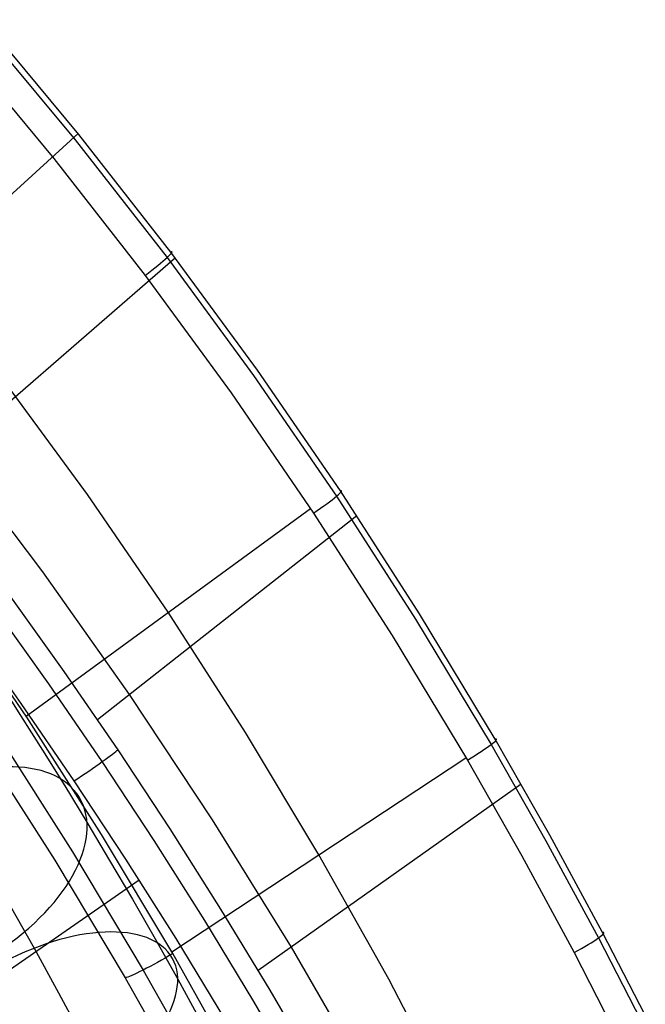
# Model space of a CAD drawing. Extents: x -274 to 274, y -220 to 276.
# Tile 136 of 164: x 217 to 245, y 151 to 195. Entities that reach past the tile are written whole.
import ezdxf

# ---------------------------------------------------------------- set-up
doc = ezdxf.new("R2010")
doc.units = 0
doc.layers.add('PREDEFINITO', color=7, linetype='CONTINUOUS')

msp = doc.modelspace()

# ---------------------------------------------------------------- linework, layer by layer
at = {"layer": 'PREDEFINITO'}
for p, q in [((219.432, 189.467, 750.936), (215.175, 194.567, 751.273)), ((215.012, 194.329, 752.777), (219.266, 189.229, 752.439)), ((214.084, 193.473, 753.643), (218.314, 188.401, 753.305)), ((219.398, 189.509, 750.938), (208.244, 179.346, 680.041)), ((219.266, 189.229, 752.439), (223.352, 183.997, 752.07)), ((223.521, 184.235, 750.567), (219.432, 189.467, 750.936)), ((218.314, 188.401, 753.305), (222.377, 183.196, 752.936)), ((223.72, 183.971, 750.547), (212.419, 174.165, 680.284)), ((223.352, 183.997, 752.07), (227.199, 178.742, 751.677)), ((227.371, 178.98, 750.174), (223.521, 184.235, 750.567)), ((222.377, 183.196, 752.936), (226.202, 177.968, 752.543)), ((227.199, 178.742, 751.677), (230.883, 173.375, 751.252)), ((231.058, 173.614, 749.751), (227.371, 178.98, 750.174)), ((219.809, 173.457, 754.214), (216.054, 178.585, 754.613)), ((226.202, 177.968, 752.543), (229.865, 172.627, 752.118)), ((213.775, 175.342, 688.715), (217.81, 170.008, 689.006)), ((223.402, 168.217, 753.783), (219.809, 173.457, 754.214)), ((234.581, 168.143, 749.294), (231.058, 173.614, 749.751)), ((230.883, 173.375, 751.252), (234.403, 167.903, 750.796)), ((217.078, 163.596, 755.43), (229.725, 172.837, 752.135)), ((231.79, 172.506, 749.66), (220.251, 163.439, 680.827)), ((229.865, 172.627, 752.118), (233.367, 167.182, 751.661)), ((217.81, 170.008, 689.006), (221.67, 164.555, 689.294)), ((216.31, 169.012, 680.538), (218.767, 165.582, 680.714)), ((217.11, 163.548, 755.426), (213.624, 168.651, 755.862)), ((218.088, 165.039, 679.453), (215.64, 168.458, 679.277)), ((226.833, 162.872, 753.318), (223.402, 168.217, 753.783)), ((237.942, 162.574, 748.805), (234.581, 168.143, 749.294)), ((234.403, 167.903, 750.796), (237.761, 162.333, 750.306)), ((216.862, 164.165, 679.175), (214.432, 167.56, 678.999)), ((233.367, 167.182, 751.661), (236.706, 161.638, 751.171)), ((218.767, 165.582, 680.714), (221.156, 162.106, 680.898)), ((215.867, 165.145, 643.653), (216.84, 163.633, 645.121)), ((220.468, 161.574, 679.638), (218.088, 165.039, 679.453)), ((221.67, 164.555, 689.294), (225.355, 158.99, 689.58)), ((219.226, 160.723, 679.36), (216.862, 164.165, 679.175)), ((216.84, 163.633, 645.121), (217.818, 162.084, 646.549)), ((220.437, 158.342, 754.956), (217.11, 163.548, 755.426)), ((230.102, 157.431, 752.82), (226.833, 162.872, 753.318)), ((215.843, 162.735, 755.149), (219.145, 157.569, 754.679)), ((240.375, 158.302, 748.412), (237.942, 162.574, 748.805)), ((215.068, 162.333, 753.891), (218.355, 157.196, 753.422)), ((217.818, 162.084, 646.549), (218.801, 160.498, 647.936)), ((221.156, 162.106, 680.898), (223.478, 158.583, 681.09)), ((237.761, 162.333, 750.306), (240.192, 158.059, 749.913)), ((222.781, 158.063, 679.83), (220.468, 161.574, 679.638)), ((223.564, 153.111, 754.459), (236.641, 161.75, 751.181)), ((236.706, 161.638, 751.171), (239.124, 157.384, 750.778)), ((221.524, 157.235, 679.552), (219.226, 160.723, 679.36)), ((218.801, 160.498, 647.936), (219.787, 158.876, 649.284)), ((239.096, 160.575, 748.623), (227.402, 152.282, 681.45)), ((225.355, 158.99, 689.58), (228.866, 153.321, 689.863)), ((219.787, 158.876, 649.284), (220.797, 157.182, 650.623)), ((223.478, 158.583, 681.09), (225.733, 155.019, 681.291)), ((223.604, 153.042, 754.452), (220.437, 158.342, 754.956)), ((225.028, 154.509, 680.031), (222.781, 158.063, 679.83)), ((240.192, 158.059, 749.913), (242.53, 153.736, 749.5)), ((242.715, 153.981, 748), (240.375, 158.302, 748.412)), ((218.355, 157.196, 753.422), (221.485, 151.964, 752.919)), ((219.145, 157.569, 754.679), (222.29, 152.308, 754.175)), ((220.797, 157.182, 650.623), (221.807, 155.453, 651.921)), ((223.755, 153.705, 679.753), (221.524, 157.235, 679.552)), ((233.21, 151.898, 752.287), (230.102, 157.431, 752.82)), ((239.124, 157.384, 750.778), (241.45, 153.081, 750.365)), ((209.235, 147.406, 682.969), (222.11, 156.321, 679.604)), ((221.807, 155.453, 651.921), (222.817, 153.692, 653.179)), ((216.371, 155.165, 660.546), (217.435, 153.273, 661.832)), ((225.733, 155.019, 681.291), (227.92, 151.414, 681.501)), ((227.207, 150.915, 680.241), (225.028, 154.509, 680.031)), ((222.817, 153.692, 653.179), (223.825, 151.899, 654.398)), ((225.921, 150.133, 679.963), (223.755, 153.705, 679.753)), ((242.53, 153.736, 749.5), (244.432, 150.052, 749.136)), ((244.619, 150.298, 747.636), (242.715, 153.981, 748)), ((217.435, 153.273, 661.832), (218.523, 151.299, 663.11)), ((228.866, 153.321, 689.863), (232.205, 147.557, 690.143)), ((225.875, 149.01, 754.051), (223.604, 153.042, 754.452)), ((241.45, 153.081, 750.365), (243.342, 149.413, 750)), ((221.485, 151.964, 752.919), (223.729, 147.985, 752.519)), ((222.29, 152.308, 754.175), (224.544, 148.306, 753.775)), ((223.825, 151.899, 654.398), (224.859, 150.024, 655.611)), ((236.158, 146.282, 751.718), (233.21, 151.898, 752.287)), ((218.523, 151.299, 663.11), (219.604, 149.298, 664.342)), ((227.92, 151.414, 681.501), (230.041, 147.77, 681.719)), ((229.321, 147.282, 680.459), (227.207, 150.915, 680.241))]:
    msp.add_line(p, q, dxfattribs=at)
at = {"layer": 'PREDEFINITO', "extrusion": (-0.423665, 0.703711, -0.57035)}
msp.add_circle((-263.522, 548.26, -351.632), 7, dxfattribs=at)
at = {"layer": 'PREDEFINITO', "extrusion": (-0.420889, 0.755884, -0.50149)}
msp.add_circle((-262.696, 579.948, -307.561), 7, dxfattribs=at)
at = {"layer": 'PREDEFINITO', "extrusion": (-0.602193, 0.79622, 0.058286)}
msp.add_arc((-287.453, 749.002, 55.837), 2, 102.0173, 192.0236, dxfattribs=at)
at = {"layer": 'PREDEFINITO', "extrusion": (-0.552447, 0.830768, 0.068021)}
msp.add_arc((-286.58, 747.3, 67.585), 2, 102.0223, 192.0339, dxfattribs=at)
at = {"layer": 'PREDEFINITO', "extrusion": (-0.502609, 0.860965, 0.078254)}
msp.add_arc((-285.496, 745.326, 78.977), 2, 102.0291, 192.0455, dxfattribs=at)
at = {"layer": 'PREDEFINITO', "extrusion": (0.557881, -0.8287, 0.045005)}
msp.add_arc((272.029, 681.118, 19.686), 2, 257.9759, 347.9856, dxfattribs=at)
at = {"layer": 'PREDEFINITO', "extrusion": (-0.465035, 0.881071, 0.086349)}
msp.add_arc((-284.57, 743.648, 87.386), 2, 102.0346, 192.055, dxfattribs=at)
at = {"layer": 'PREDEFINITO', "extrusion": (0.499244, -0.862353, -0.084278)}
msp.add_arc((269.774, 748.091, -83.927), 2, 77.9376, 167.9507, dxfattribs=at)

doc.saveas('drawing.dxf')
